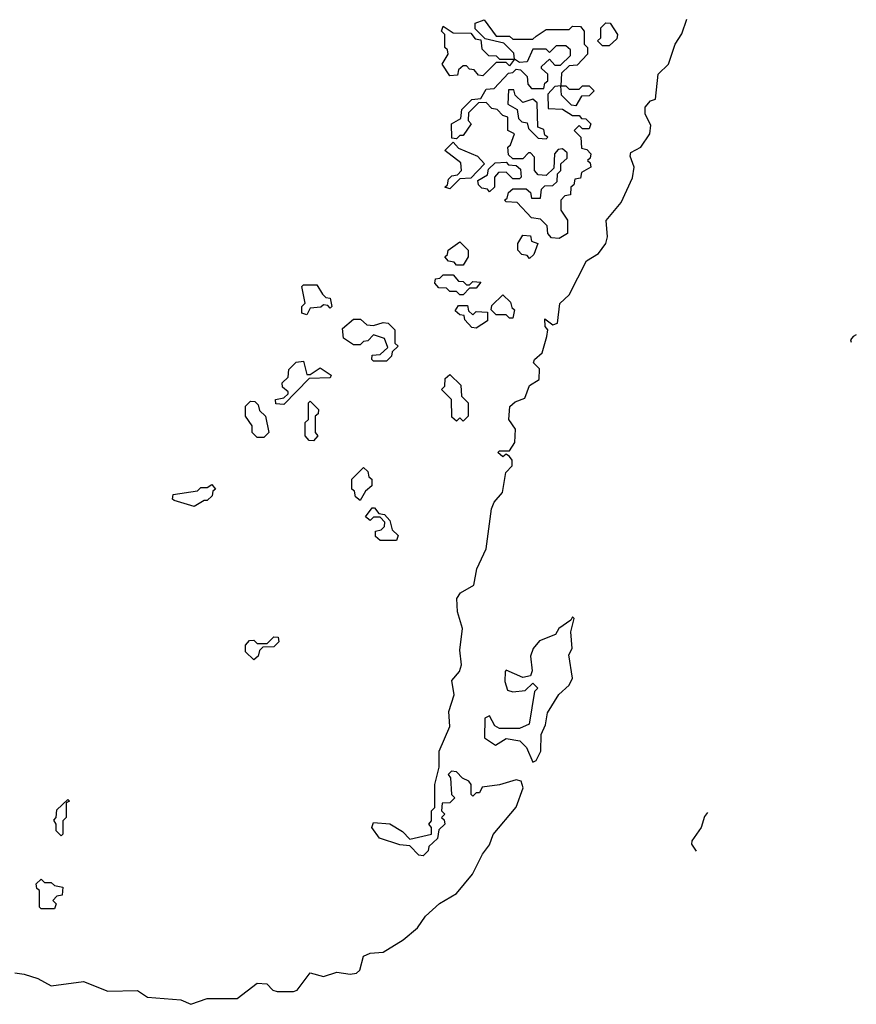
# Model space of a CAD drawing. Extents: x 2494118 to 2687960, y 757339 to 915227.
# Tile 208 of 256: x 2678950 to 2681469, y 799032 to 801999. Entities that reach past the tile are written whole.
import ezdxf

# ---------------------------------------------------------------- set-up
doc = ezdxf.new("R2010")
doc.units = 0

msp = doc.modelspace()

# ---------------------------------------------------------------- linework, layer by layer
at = {"layer": '0CON20XD'}
for points in [[(2678935, 799127.5), (2678963, 799123), (2679005, 799110.6), (2679045, 799088.5), (2679141.7, 799101.7), (2679215, 799072.5), (2679305, 799073.8), (2679335, 799054.3), (2679435, 799046.2), (2679465, 799032.5), (2679515, 799050), (2679605, 799050), (2679665, 799096.7), (2679693.8, 799093.8), (2679712.5, 799075), (2679725, 799070.8), (2679775, 799070.6), (2679786, 799075), (2679825, 799127.5), (2679865, 799116), (2679905, 799129.2), (2679945, 799122.9), (2679963.8, 799126.2), (2679974.3, 799135), (2679985, 799177.5), (2680005, 799186.7), (2680045, 799190), (2680105, 799226.7), (2680147.5, 799262.5), (2680172.3, 799297.7), (2680213.9, 799336.1), (2680265, 799366.7), (2680313.8, 799425), (2680343.3, 799485), (2680365, 799512.5), (2680376, 799544), (2680445, 799626.7), (2680465.8, 799685), (2680460, 799705), (2680445, 799708.6), (2680395, 799693.8), (2680343, 799687), (2680335, 799670), (2680325, 799670), (2680315, 799660), (2680310, 799665), (2680310, 799695), (2680302.5, 799705), (2680283.8, 799713.8), (2680265, 799732.5), (2680250, 799735), (2680240, 799725), (2680247.5, 799715), (2680250, 799665), (2680260, 799655), (2680245, 799640), (2680221.7, 799638.3), (2680220, 799615), (2680230, 799605), (2680220, 799595), (2680228.3, 799588.3), (2680230, 799575), (2680211.7, 799558.3), (2680208.3, 799531.7), (2680181.7, 799508.3), (2680180, 799495), (2680165, 799480), (2680151.7, 799481.7), (2680125, 799510), (2680095, 799512.5), (2680033, 799533), (2680010, 799565), (2680015, 799580), (2680065, 799576.7), (2680103, 799553), (2680125, 799530), (2680190, 799545), (2680190, 799565), (2680182.5, 799575), (2680190, 799585), (2680190, 799615), (2680200, 799625), (2680200, 799695), (2680213, 799747), (2680213.3, 799795), (2680245, 799870), (2680242, 799915), (2680257.9, 799965), (2680251.7, 800008.3), (2680274.5, 800035), (2680280.9, 800055), (2680275, 800100), (2680283.3, 800165), (2680268.8, 800215), (2680266, 800255), (2680277.6, 800272.4), (2680317.5, 800295), (2680326.9, 800345), (2680354.7, 800405), (2680370.8, 800525), (2680379.2, 800545), (2680404.2, 800575), (2680414, 800635), (2680432.9, 800655), (2680432.5, 800672.5), (2680425, 800683.3), (2680415, 800690), (2680405, 800682.5), (2680390, 800695), (2680395, 800700), (2680425, 800700), (2680441.2, 800725), (2680443.3, 800765), (2680423.3, 800795), (2680426.1, 800833.9), (2680442, 800848), (2680470.9, 800859.1), (2680485, 800896.7), (2680514.4, 800915), (2680515, 800947.5), (2680497.5, 800965), (2680500, 800975), (2680523.3, 800995), (2680537.5, 801045), (2680540, 801065), (2680532.5, 801075), (2680531.7, 801098.3), (2680555, 801080), (2680570, 801085), (2680576.2, 801143.8), (2680605, 801170), (2680657.1, 801272.9), (2680692.5, 801295), (2680715.4, 801324.7), (2680720, 801345), (2680715.8, 801394.2), (2680761.4, 801448.6), (2680795, 801522.5), (2680800.6, 801555), (2680788, 801588), (2680790.8, 801599.2), (2680820, 801615), (2680847.9, 801655), (2680850.9, 801680.9), (2680833.8, 801715), (2680834, 801736), (2680850, 801755), (2680865, 801760), (2680872.5, 801835), (2680903.8, 801865), (2680924.1, 801925.9), (2680943.9, 801956.1), (2680959.3, 802000.7)], [(2680575, 801340), (2680551.7, 801341.7), (2680540, 801355), (2680538.3, 801378.3), (2680518.3, 801398.3), (2680491.7, 801401.7), (2680448.3, 801448.3), (2680415, 801450), (2680410, 801455), (2680418.3, 801461.7), (2680421.7, 801478.3), (2680435, 801490), (2680475, 801490), (2680488.3, 801478.3), (2680491.7, 801461.7), (2680518.3, 801461.7), (2680521.7, 801488.3), (2680531.7, 801498.3), (2680555, 801500), (2680568.3, 801511.7), (2680570, 801535), (2680580, 801545), (2680580, 801565), (2680598.3, 801581.7), (2680598.3, 801598.3), (2680585, 801610), (2680571.7, 801608.3), (2680560, 801595), (2680558.3, 801551.7), (2680535, 801530), (2680511.7, 801531.7), (2680500, 801545), (2680500, 801585), (2680488.3, 801598.3), (2680481.7, 801598.3), (2680465, 801580), (2680435, 801580), (2680421.7, 801591.7), (2680420, 801615), (2680428.3, 801621.7), (2680440, 801655), (2680420, 801665), (2680420, 801705), (2680405, 801710), (2680388.3, 801728.3), (2680371.7, 801731.7), (2680355, 801750), (2680331.7, 801748.3), (2680301.7, 801718.3), (2680300, 801695), (2680310, 801685), (2680285, 801650), (2680275, 801650), (2680265, 801640), (2680251.7, 801641.7), (2680250, 801685), (2680278.3, 801701.7), (2680281.7, 801728.3), (2680311.7, 801758.3), (2680338.3, 801761.7), (2680355, 801790), (2680378.3, 801791.7), (2680421.7, 801838.3), (2680435, 801840), (2680445, 801850), (2680458.3, 801848.3), (2680478.3, 801828.3), (2680480, 801805), (2680491.7, 801791.7), (2680528.3, 801791.7), (2680531.7, 801808.3), (2680540, 801815), (2680540, 801835), (2680521.7, 801851.7), (2680521.7, 801858.3), (2680545, 801880), (2680561.7, 801861.7), (2680578.3, 801861.7), (2680608.3, 801891.7), (2680608.3, 801908.3), (2680595, 801920), (2680565, 801920), (2680545, 801900), (2680535, 801910), (2680495, 801910), (2680478.3, 801871.7), (2680455, 801870), (2680440, 801880), (2680425, 801860), (2680415, 801870), (2680385, 801870), (2680345, 801830), (2680331.7, 801831.7), (2680318.3, 801848.3), (2680305, 801850), (2680295, 801860), (2680285, 801860), (2680271.7, 801848.3), (2680268.3, 801831.7), (2680245, 801830), (2680222.5, 801865), (2680240, 801895), (2680238.3, 801908.3), (2680230, 801915), (2680230, 801955), (2680220, 801965), (2680225, 801980), (2680255, 801960), (2680308.3, 801958.3), (2680321.7, 801941.7), (2680338.3, 801938.3), (2680341.7, 801911.7), (2680361.7, 801891.7), (2680385, 801890), (2680395, 801880), (2680440, 801880), (2680438.3, 801898.3), (2680408.3, 801928.3), (2680351.7, 801941.7), (2680321.7, 801971.7), (2680321.7, 801988.3), (2680348.3, 801998.3), (2680385, 801950), (2680425, 801950), (2680435, 801940), (2680495, 801940), (2680505, 801950), (2680535, 801970), (2680605, 801970), (2680615, 801980), (2680638.3, 801978.3), (2680650, 801965), (2680650, 801925), (2680660, 801915), (2680660, 801895), (2680628.3, 801861.7), (2680605, 801860), (2680581.7, 801838.3), (2680580, 801800), (2680595, 801800), (2680605, 801790), (2680635, 801790), (2680645, 801800), (2680665, 801800), (2680680, 801785), (2680665, 801770), (2680641.7, 801768.3), (2680625, 801740), (2680611.7, 801741.7), (2680581.7, 801771.7), (2680580, 801800), (2680561.7, 801798.3), (2680540, 801775), (2680541.7, 801731.7), (2680585, 801730), (2680615, 801710), (2680635, 801710), (2680641.7, 801701.7), (2680655, 801700), (2680670, 801685), (2680665, 801670), (2680645, 801670), (2680635, 801680), (2680620, 801665), (2680640, 801645), (2680641.7, 801611.7), (2680658.3, 801608.3), (2680670, 801595), (2680668.3, 801581.7), (2680660, 801575), (2680668.3, 801568.3), (2680670, 801555), (2680641.7, 801538.3), (2680638.3, 801521.7), (2680621.7, 801518.3), (2680618.3, 801501.7), (2680610, 801495), (2680608.3, 801471.7), (2680591.7, 801468.3), (2680580, 801455), (2680580, 801425), (2680600, 801395), (2680600, 801355), (2680575, 801340)], [(2680725, 801920), (2680705, 801920), (2680690, 801935), (2680700, 801945), (2680700, 801975), (2680715, 801990), (2680728.3, 801988.3), (2680750, 801955), (2680748.3, 801941.7), (2680725, 801920)], [(2680535, 801640), (2680540, 801645), (2680531.7, 801651.7), (2680528.3, 801668.3), (2680510, 801675), (2680508.3, 801748.3), (2680495, 801760), (2680465, 801750), (2680441.7, 801771.7), (2680438.3, 801788.3), (2680421.7, 801788.3), (2680420, 801745), (2680448.3, 801728.3), (2680451.7, 801701.7), (2680461.7, 801691.7), (2680478.3, 801688.3), (2680481.7, 801671.7), (2680511.7, 801641.7), (2680535, 801640)], [(2680245, 801490), (2680230, 801495), (2680238.3, 801501.7), (2680241.7, 801518.3), (2680251.7, 801528.3), (2680268.3, 801531.7), (2680280, 801545), (2680278.3, 801568.3), (2680230, 801605), (2680255, 801630), (2680271.7, 801611.7), (2680328.3, 801588.3), (2680350, 801565), (2680308.3, 801521.7), (2680275, 801520), (2680245, 801490)], [(2680365, 801480), (2680358.3, 801488.3), (2680341.7, 801491.7), (2680331.7, 801501.7), (2680330, 801515), (2680358.3, 801531.7), (2680361.7, 801548.3), (2680381.7, 801568.3), (2680415, 801570), (2680421.7, 801561.7), (2680445, 801560), (2680458.3, 801548.3), (2680460, 801525), (2680455, 801520), (2680435, 801520), (2680415, 801540), (2680391.7, 801538.3), (2680380, 801525), (2680380, 801495), (2680365, 801480)], [(2680285, 801260), (2680265, 801260), (2680258.3, 801268.3), (2680241.7, 801271.7), (2680230, 801285), (2680238.3, 801291.7), (2680240, 801305), (2680275, 801330), (2680300, 801305), (2680300, 801285), (2680285, 801260)], [(2680485, 801280), (2680478.3, 801288.3), (2680461.7, 801291.7), (2680450, 801305), (2680450, 801325), (2680465, 801350), (2680488.3, 801348.3), (2680491.7, 801331.7), (2680510, 801325), (2680498.3, 801291.7), (2680485, 801280)], [(2680285, 801170), (2680275, 801170), (2680265, 801180), (2680245, 801180), (2680235, 801190), (2680211.7, 801191.7), (2680200, 801205), (2680201.7, 801218.3), (2680215, 801220), (2680225, 801230), (2680255, 801230), (2680271.7, 801211.7), (2680285, 801210), (2680295, 801200), (2680305, 801200), (2680315, 801210), (2680338.3, 801208.3), (2680325, 801190), (2680305, 801190), (2680285, 801170)], [(2679815, 801110), (2679800, 801115), (2679800, 801135), (2679810, 801145), (2679800, 801195), (2679805, 801200), (2679845, 801200), (2679861.7, 801171.7), (2679871.7, 801161.7), (2679885, 801160), (2679890, 801135), (2679885, 801130), (2679878.3, 801138.3), (2679865, 801140), (2679857, 801133), (2679825, 801130), (2679815, 801110)], [(2680435, 801100), (2680425, 801100), (2680415, 801110), (2680385, 801110), (2680370, 801125), (2680371.7, 801138.3), (2680405, 801170), (2680428.3, 801148.3), (2680431.7, 801131.7), (2680440, 801125), (2680435, 801100)], [(2680325, 801070), (2680311.7, 801071.7), (2680290, 801095), (2680288.3, 801108.3), (2680275, 801110), (2680261.7, 801121.7), (2680271.7, 801138.3), (2680298.3, 801138.3), (2680301.7, 801121.7), (2680315, 801110), (2680325, 801120), (2680358.3, 801118.3), (2680358.3, 801091.7), (2680325, 801070)], [(2680055, 800970), (2680015, 800970), (2680010, 800975), (2680011.7, 800988.3), (2680035, 800990), (2680058.3, 801011.7), (2680048.3, 801038.3), (2680015, 801050), (2679998.3, 801031.7), (2679985, 801030), (2679975, 801020), (2679955, 801020), (2679925, 801040), (2679921.7, 801068.3), (2679955, 801096.7), (2679976.4, 801096.4), (2679995, 801080), (2680015, 801077.5), (2680045, 801086.7), (2680060, 801085), (2680080, 801065), (2680080, 801025), (2680090, 801015), (2680071.7, 800998.3), (2680070, 800985), (2680055, 800970)], [(2681469.3, 801050.1), (2681460, 801045), (2681452.2, 801035), (2681454.3, 801028)], [(2679745, 800840), (2679721.7, 800841.7), (2679720, 800855), (2679745, 800860), (2679758.3, 800871.7), (2679758.3, 800878.3), (2679741.7, 800891.7), (2679740, 800905), (2679758.3, 800921.7), (2679760, 800945), (2679783, 800967), (2679805, 800970), (2679815, 800930), (2679825, 800930), (2679855, 800950), (2679888.3, 800928.3), (2679885, 800920), (2679821.7, 800918.3), (2679745, 800840)], [(2680285, 800790), (2680275, 800800), (2680265, 800790), (2680251.7, 800801.7), (2680250, 800855), (2680220, 800885), (2680230, 800895), (2680231.7, 800918.3), (2680245, 800930), (2680278.3, 800898.3), (2680280, 800865), (2680300, 800845), (2680300, 800805), (2680285, 800790)], [(2679685, 800740), (2679665, 800740), (2679650, 800755), (2679650, 800775), (2679630, 800805), (2679630, 800835), (2679645, 800850), (2679658.3, 800848.3), (2679668.3, 800838.3), (2679671.7, 800821.7), (2679690, 800805), (2679700, 800755), (2679685, 800740)], [(2679835, 800730), (2679821.7, 800731.7), (2679810, 800745), (2679810, 800785), (2679820, 800795), (2679820, 800845), (2679825, 800850), (2679850, 800825), (2679848.3, 800811.7), (2679840, 800805), (2679840, 800755), (2679847.5, 800745), (2679835, 800730)], [(2679975, 800550), (2679961.7, 800561.7), (2679958.3, 800578.3), (2679950, 800585), (2679950, 800615), (2679985, 800650), (2679998.3, 800638.3), (2680001.7, 800621.7), (2680010, 800615), (2680010, 800595), (2679991.7, 800578.3), (2679975, 800550)], [(2679475, 800532.5), (2679415, 800550), (2679410, 800555), (2679411.7, 800568.3), (2679485, 800580), (2679495, 800590), (2679515, 800590), (2679528.3, 800598.3), (2679540, 800585), (2679531.7, 800578.3), (2679530, 800565), (2679515, 800550), (2679505, 800550), (2679475, 800532.5)], [(2680085, 800430), (2680035, 800430), (2680021.7, 800441.7), (2680021.7, 800458.3), (2680038.3, 800461.7), (2680048.3, 800471.7), (2680050, 800485), (2680035, 800500), (2680015, 800500), (2680005, 800490), (2679991.7, 800501.7), (2680011.7, 800528.3), (2680018.3, 800528.3), (2680031.7, 800511.7), (2680048.3, 800508.3), (2680065, 800490), (2680071.7, 800461.7), (2680090, 800445), (2680085, 800430)], [(2680495, 799762.5), (2680505, 799767.5), (2680519.2, 799795), (2680520, 799845), (2680533.8, 799875), (2680539.3, 799910.7), (2680573.9, 799966.1), (2680605, 799993.8), (2680614.4, 800015), (2680603.8, 800085), (2680613.3, 800105), (2680610, 800155), (2680620, 800195), (2680615, 800200), (2680610, 800190), (2680573.8, 800165), (2680563.3, 800146.7), (2680515, 800127.5), (2680496.2, 800105), (2680488.3, 800081.7), (2680493, 800037), (2680488.3, 800021.7), (2680465, 800017.5), (2680415, 800038.8), (2680412, 800035), (2680410.8, 800005), (2680418.8, 799978.8), (2680435, 799974.3), (2680471.7, 799978.3), (2680495, 800000), (2680510, 799985), (2680500, 799975), (2680483.8, 799876.2), (2680455, 799863.3), (2680395, 799863.3), (2680381.2, 799871.2), (2680365, 799901.2), (2680350.8, 799895), (2680350, 799835), (2680383, 799813), (2680415, 799833.3), (2680456.2, 799826.2), (2680475.8, 799805.8), (2680495, 799762.5)], [(2679655, 800070), (2679630, 800095), (2679630, 800115), (2679641.7, 800128.3), (2679655, 800130), (2679665, 800120), (2679695, 800120), (2679715, 800140), (2679728.3, 800138.3), (2679730, 800125), (2679715, 800110), (2679681.7, 800108.3), (2679671.7, 800098.3), (2679668.3, 800081.7), (2679655, 800070)], [(2679075, 799540), (2679060, 799555), (2679060, 799575), (2679052.5, 799587.5), (2679060, 799595), (2679061.7, 799618.3), (2679095, 799650), (2679100, 799645), (2679090, 799640), (2679090, 799595), (2679080, 799585), (2679080, 799545), (2679075, 799540)], [(2681021.3, 799610.6), (2681011.7, 799598.3), (2681002.5, 799565), (2680974.4, 799525), (2680972.9, 799515), (2680986.7, 799493.6)], [(2679055, 799320), (2679015, 799320), (2679010, 799325), (2679010, 799375), (2679001.7, 799381.7), (2679000, 799395), (2679015, 799410), (2679025, 799400), (2679045, 799400), (2679055, 799390), (2679080, 799385), (2679078.3, 799361.7), (2679061.7, 799358.3), (2679050, 799345), (2679060, 799335), (2679055, 799320)]]:
    msp.add_lwpolyline(points, dxfattribs=at)

doc.saveas('drawing.dxf')
